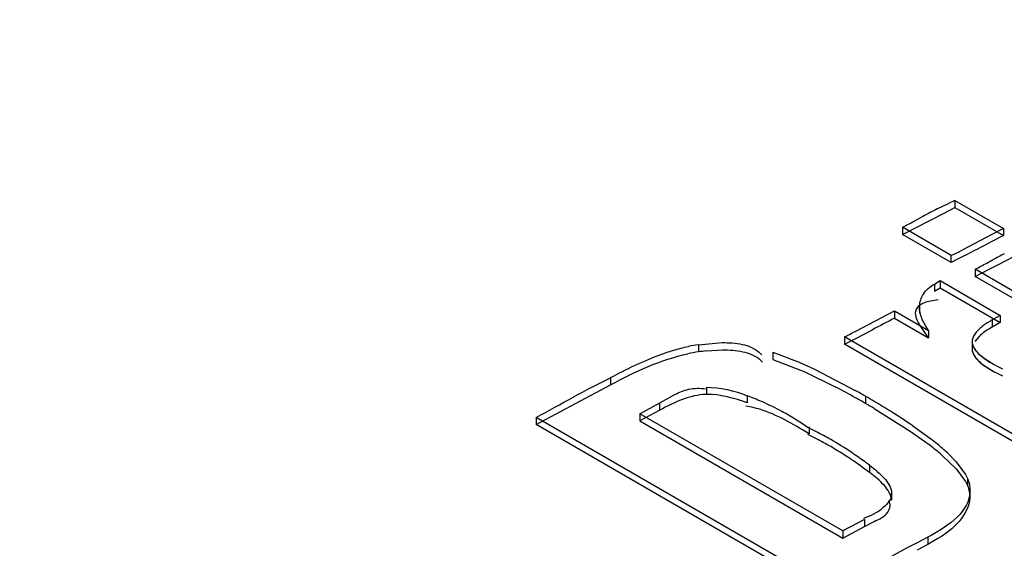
# Model space of a CAD drawing. Header units: inches. Extents: x 0 to 117, y 0 to 83.
# Tile 52 of 75: x 98.271 to 98.491, y 27.579 to 27.697. Entities that reach past the tile are written whole.
import ezdxf

# ---------------------------------------------------------------- set-up
doc = ezdxf.new("R2010")
doc.units = ezdxf.units.IN
doc.header["$LTSCALE"] = 6.4311023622
doc.header["$MEASUREMENT"] = 0
doc.layers.get('0').update_dxf_attribs({"linetype": 'CONTINUOUS'})

msp = doc.modelspace()

# ---------------------------------------------------------------- linework, layer by layer
at = {"color": 7, "linetype": 'CONTINUOUS'}
for p, q in [((98.4757733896, 27.654279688), (98.4784891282, 27.6556115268)), ((98.4797931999, 27.6562081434), (98.4797931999, 27.6546008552)), ((98.4797931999, 27.6562081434), (98.4906541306, 27.649937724)), ((98.4745818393, 27.6519364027), (98.4771874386, 27.6532670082)), ((98.4771874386, 27.6532670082), (98.4784901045, 27.6539297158)), ((98.4784901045, 27.6539297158), (98.4797926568, 27.654590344)), ((98.4797931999, 27.6546008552), (98.4906541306, 27.6483304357)), ((98.4706780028, 27.651574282), (98.471981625, 27.652274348)), ((98.4719759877, 27.6506006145), (98.4732789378, 27.6512690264)), ((98.4732789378, 27.6512690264), (98.4745818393, 27.6519364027)), ((98.46806697, 27.6485917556), (98.4719759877, 27.6506006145)), ((98.46806697, 27.6501990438), (98.46806697, 27.6485917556)), ((98.4789279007, 27.6439286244), (98.46806697, 27.6501990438)), ((98.4789279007, 27.6423213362), (98.46806697, 27.6485917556)), ((98.4880431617, 27.6485709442), (98.4815344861, 27.645150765)), ((98.4906541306, 27.649937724), (98.4880431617, 27.6485709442)), ((98.4906541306, 27.649937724), (98.4906541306, 27.6483304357)), ((98.4906541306, 27.6483304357), (98.4880485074, 27.6469993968)), ((98.4802306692, 27.6429855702), (98.4789274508, 27.6423108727)), ((98.4789279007, 27.6423213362), (98.4789279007, 27.6439286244)), ((98.4815338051, 27.6436582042), (98.4802306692, 27.6429855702)), ((98.486904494, 27.6422061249), (98.4882081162, 27.6429061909)), ((98.489505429, 27.6419008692), (98.4908083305, 27.6425682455)), ((98.4908083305, 27.6425682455), (98.4934139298, 27.6438988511)), ((98.4842934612, 27.6408308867), (98.4842934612, 27.6392235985)), ((98.5336219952, 27.6123516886), (98.4842934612, 27.6408308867)), ((98.4842934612, 27.6392235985), (98.4855964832, 27.6398935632)), ((98.4855964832, 27.6398935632), (98.4882024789, 27.6412324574)), ((98.4882024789, 27.6412324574), (98.489505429, 27.6419008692)), ((98.4751767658, 27.6375370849), (98.4765047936, 27.6382839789)), ((98.4751767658, 27.6375370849), (98.4751767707, 27.6359298)), ((98.4765047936, 27.6382839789), (98.4765047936, 27.6366766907)), ((98.4765047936, 27.6382839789), (98.4899186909, 27.6305396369)), ((98.5336219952, 27.6107444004), (98.4842934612, 27.6392235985)), ((98.4751767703, 27.6359297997), (98.4765047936, 27.6366766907)), ((98.4765047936, 27.6366766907), (98.4899186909, 27.6289323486)), ((98.4747680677, 27.6338663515), (98.4760618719, 27.6340556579)), ((98.4576138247, 27.6270342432), (98.4662921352, 27.6315168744)), ((98.4662930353, 27.6315269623), (98.4662930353, 27.629919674)), ((98.4662930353, 27.6315269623), (98.4739086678, 27.6271301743)), ((98.4718544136, 27.632586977), (98.4718544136, 27.6309796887)), ((98.4662930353, 27.629919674), (98.4739086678, 27.6255228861)), ((98.4899186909, 27.6305396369), (98.4881299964, 27.6295377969)), ((98.4881299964, 27.6295377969), (98.4881299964, 27.6279305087)), ((98.4899186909, 27.6289323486), (98.4881299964, 27.6279305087)), ((98.4899186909, 27.6305396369), (98.4899186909, 27.6289323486)), ((98.4576102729, 27.6253979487), (98.4613315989, 27.6273392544)), ((98.4739086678, 27.6255228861), (98.472281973, 27.6278567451)), ((98.4739086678, 27.6271301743), (98.4739086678, 27.6255228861)), ((98.4224680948, 27.6239850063), (98.4277680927, 27.6244437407)), ((98.4551292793, 27.6257083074), (98.4551292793, 27.6241010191)), ((98.5044578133, 27.5972291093), (98.4551292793, 27.6257083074)), ((98.4551292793, 27.6241010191), (98.4576102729, 27.6253979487)), ((98.4836227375, 27.6245701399), (98.4836227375, 27.6229628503)), ((98.4851672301, 27.6258474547), (98.4842068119, 27.6247288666)), ((98.4224680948, 27.6239850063), (98.4224680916, 27.6223777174)), ((98.4242350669, 27.6226032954), (98.4278580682, 27.6228326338)), ((98.4359191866, 27.6224184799), (98.4366593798, 27.6217030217)), ((98.4390759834, 27.6222935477), (98.4390759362, 27.6206862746)), ((98.5044578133, 27.595621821), (98.4551292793, 27.6241010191)), ((98.4843641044, 27.6227543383), (98.4852738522, 27.6217901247)), ((98.4360397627, 27.6208085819), (98.4367858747, 27.620106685)), ((98.4390759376, 27.6206862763), (98.4462104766, 27.61791948)), ((98.4852738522, 27.6217901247), (98.486502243, 27.620823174)), ((98.486502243, 27.620823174), (98.4885752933, 27.6195513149)), ((98.4462104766, 27.61791948), (98.453043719, 27.6145875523)), ((98.4484062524, 27.6185171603), (98.4575138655, 27.6137760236)), ((98.4865020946, 27.6192160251), (98.4885745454, 27.6179445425)), ((98.402815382, 27.6166388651), (98.402815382, 27.6150315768)), ((98.3862428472, 27.606150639), (98.4028146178, 27.6150107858)), ((98.4242356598, 27.6144866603), (98.4242356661, 27.6128793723)), ((98.4138493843, 27.6109893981), (98.4171939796, 27.6128652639)), ((98.4333914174, 27.6125907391), (98.4333914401, 27.6109834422)), ((98.4598026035, 27.6124756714), (98.4598026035, 27.6108683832)), ((98.4093492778, 27.6085867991), (98.4138493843, 27.6109893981)), ((98.4138493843, 27.6093821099), (98.4093492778, 27.6069795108)), ((98.4138493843, 27.6093821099), (98.4138493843, 27.6109893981)), ((98.4617451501, 27.60973399), (98.4697434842, 27.6047010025)), ((98.3862428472, 27.6077579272), (98.3862428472, 27.606150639)), ((98.4523603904, 27.5695858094), (98.3862428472, 27.6077579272)), ((98.4093492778, 27.6085867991), (98.4093492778, 27.6069795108)), ((98.4546969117, 27.5824059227), (98.4093492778, 27.6085867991)), ((98.4093492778, 27.6069795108), (98.4546969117, 27.5807986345)), ((98.4523603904, 27.5679785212), (98.3862428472, 27.606150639)), ((98.4472109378, 27.6040815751), (98.4457336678, 27.6049538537)), ((98.4472109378, 27.6056888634), (98.4472109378, 27.6040815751)), ((98.4697434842, 27.6047010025), (98.4732619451, 27.6022130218)), ((98.4703453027, 27.6058982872), (98.4745982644, 27.602802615)), ((98.4770293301, 27.599191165), (98.4800423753, 27.5962664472)), ((98.4781180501, 27.599815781), (98.4800410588, 27.5978752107)), ((98.4606904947, 27.5970720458), (98.4606904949, 27.5954647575)), ((98.4800410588, 27.5978752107), (98.482123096, 27.5950507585)), ((98.4800423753, 27.5962664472), (98.4821235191, 27.5934427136)), ((98.482123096, 27.5950507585), (98.4825785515, 27.5941311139)), ((98.4825785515, 27.5941311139), (98.4825785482, 27.5925238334)), ((98.4821235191, 27.5934427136), (98.4825785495, 27.5925238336)), ((98.4831688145, 27.5898060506), (98.4831688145, 27.5914133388)), ((98.4656424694, 27.5909257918), (98.4656424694, 27.589318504)), ((98.4595431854, 27.5849930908), (98.4546969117, 27.5824059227)), ((98.4595431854, 27.5849930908), (98.4595431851, 27.5833858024)), ((98.4546969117, 27.5807986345), (98.4595431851, 27.5833858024)), ((98.4595431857, 27.5833858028), (98.4617149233, 27.5845113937)), ((98.4546969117, 27.5824059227), (98.4546969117, 27.5807986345)), ((98.4736926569, 27.5810023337), (98.4713194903, 27.5797846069)), ((98.4736926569, 27.5810023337), (98.4736926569, 27.5793950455)), ((98.4759886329, 27.5806917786), (98.4736926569, 27.5793950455)), ((98.4689511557, 27.5786009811), (98.461841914, 27.5746112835)), ((98.4713194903, 27.5797846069), (98.4689511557, 27.5786009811)), ((98.4736926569, 27.5793950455), (98.4713226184, 27.5781333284))]:
    msp.add_line(p, q, dxfattribs=at)
for centre, radius, start, end in [((98.501315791, 27.6065334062), 0.0541268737, 113.431585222, 114.9435500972), ((98.7374743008, 27.1588971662), 0.5602744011, 118.1341619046, 118.2852723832), ((98.5500362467, 27.5097802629), 0.1624655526, 117.200075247, 118.191700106), ((98.404329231, 27.7740374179), 0.1392782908, 297.2341954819, 297.8403369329), ((98.3558978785, 27.8657454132), 0.2429891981, 297.8396426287, 298.1880659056), ((99.4519872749, 25.7594767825), 2.1194149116, 117.052942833, 117.2508717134), ((98.45398521, 27.6998883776), 0.0612757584, 294.0190841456, 295.3613949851), ((98.446907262, 27.7148249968), 0.0778045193, 295.3599636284, 296.4268032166), ((98.5886100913, 27.458275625), 0.2101609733, 117.7331785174, 118.1344707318), ((98.3721243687, 27.8563772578), 0.2429892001, 297.8396426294, 298.1880659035), ((98.7537007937, 27.1495290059), 0.5602744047, 118.1341619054, 118.2852723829), ((98.4205557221, 27.764669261), 0.139278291, 297.2341954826, 297.8403369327), ((99.095296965, 26.4100779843), 1.3724565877, 117.2778164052, 117.511081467), ((98.3635359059, 27.8003271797), 0.1971829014, 297.6784962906, 298.4968159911), ((98.427760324, 27.5859021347), 0.0368575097, 98.2554235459, 101.9927385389), ((98.427743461, 27.5876179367), 0.0367476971, 98.2536910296, 101.807227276), ((98.4298365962, 27.5716921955), 0.051218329, 96.2787532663, 98.2715376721), ((98.5034080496, 27.6452417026), 0.0310671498, 241.4799746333, 245.3023246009), ((98.5034204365, 27.6468694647), 0.0310911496, 241.4795972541, 245.2990695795), ((98.3673584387, 27.4508960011), 0.1847617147, 60.7804497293, 62.3699335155), ((98.3650939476, 27.4484442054), 0.1894097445, 59.9986783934, 60.7949597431), ((98.409672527, 27.5497941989), 0.0671266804, 66.4014428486, 69.3079404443), ((98.4116485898, 27.554238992), 0.0622625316, 61.7447735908, 66.43037869), ((98.3650979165, 27.4468419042), 0.1894034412, 59.9989638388, 60.7823115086), ((98.3492286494, 27.4208972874), 0.2211987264, 59.4250831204, 60.0075994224), ((98.3638152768, 27.4455868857), 0.1925221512, 58.7768369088, 59.425038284), ((98.4288313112, 27.5839163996), 0.0266951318, 77.2244895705, 80.862994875), ((98.4147783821, 27.5600950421), 0.0556226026, 58.2439106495, 61.7289264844), ((98.3492290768, 27.419290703), 0.2211979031, 59.4249201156, 60.0076041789), ((98.3757133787, 27.465215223), 0.1695692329, 58.0648817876, 58.7768108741), ((98.3939970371, 27.4942898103), 0.1352239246, 55.6250507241, 58.1229854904), ((98.4172844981, 27.5641820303), 0.050828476, 56.326513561, 58.221300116), ((98.4192274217, 27.5670956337), 0.0473264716, 54.3098406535, 56.32826565), ((98.4154512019, 27.5396359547), 0.073017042, 62.9096800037, 64.4516378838), ((98.4149849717, 27.5387260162), 0.0740394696, 61.421939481, 62.9091390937), ((98.4151341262, 27.5375262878), 0.0736114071, 62.8760288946, 64.395917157), ((98.4143556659, 27.5360275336), 0.0753002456, 59.9905509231, 62.8687707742), ((98.4142601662, 27.537396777), 0.0755534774, 59.9976917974, 61.4214460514), ((98.4118665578, 27.5333363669), 0.0802667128, 56.1337520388, 59.967332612), ((98.4371057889, 27.5547543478), 0.0609452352, 50.5208064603, 52.034778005), ((98.4123653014, 27.5325907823), 0.0792717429, 57.3744494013, 59.9871714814), ((98.4306634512, 27.5448912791), 0.0714171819, 52.0327257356, 53.3822165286), ((98.4371152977, 27.553158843), 0.0609300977, 50.5187121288, 52.032813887), ((98.4423708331, 27.5611460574), 0.0526642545, 48.8465252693, 50.5208253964), ((98.4423791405, 27.5595486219), 0.052651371, 48.8444056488, 50.5187285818), ((98.4467567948, 27.5661644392), 0.0459993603, 47.0174253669, 48.8464254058), ((98.4099364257, 27.5287683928), 0.0838005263, 56.188177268, 57.3848413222), ((98.4049706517, 27.5214689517), 0.0926287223, 53.0197579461, 56.1485822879), ((98.4064532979, 27.5252206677), 0.0900220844, 53.9972706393, 56.1513646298), ((98.4012765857, 27.5180521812), 0.098864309, 53.0610163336, 54.0122828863), ((98.4766154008, 27.5914314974), 0.0065319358, 351.3348862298, 359.8459059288)]:
    msp.add_arc(centre, radius, start, end, dxfattribs=at)
for points, knots in [([(98.4112778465, 27.9371289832), (98.334366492, 27.9031680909), (98.0168345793, 27.7517268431), (97.7164617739, 27.5653953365), (97.4986660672, 27.4099293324)], [0, 0, 0, 0, 0.2390778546, 1, 1, 1, 1]), ([(98.4718796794, 27.6325858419), (98.4719245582, 27.6335280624), (98.4725910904, 27.6355829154), (98.4742165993, 27.6369869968), (98.4751767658, 27.6375370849)], [0, 0, 0, 0, 0.4601705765, 1, 1, 1, 1]), ([(98.4709853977, 27.6310047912), (98.4709778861, 27.6316345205), (98.4719199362, 27.6333322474), (98.4737238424, 27.6336716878), (98.4747680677, 27.6338663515)], [0, 0, 0, 0, 0.3722093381, 1, 1, 1, 1]), ([(98.472281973, 27.6278567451), (98.4719438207, 27.6283710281), (98.4713518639, 27.629347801), (98.4709917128, 27.6304753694), (98.4709853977, 27.6310047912)], [0, 0, 0, 0, 0.5375715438, 1, 1, 1, 1]), ([(98.4739086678, 27.6271301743), (98.4733402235, 27.6279779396), (98.4723058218, 27.6296562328), (98.4718347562, 27.6316426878), (98.4718796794, 27.6325858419)], [0, 0, 0, 0, 0.5194612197, 1, 1, 1, 1]), ([(98.4881299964, 27.6295377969), (98.4873381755, 27.6290994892), (98.4858966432, 27.6281888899), (98.4846350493, 27.6269900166), (98.4841970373, 27.626321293)], [0, 0, 0, 0, 0.5309880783, 1, 1, 1, 1]), ([(98.4881299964, 27.6279305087), (98.4875862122, 27.6276295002), (98.4865517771, 27.6269997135), (98.4855939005, 27.626252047), (98.4851672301, 27.6258474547)], [0, 0, 0, 0, 0.5138638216, 1, 1, 1, 1]), ([(98.4277680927, 27.6244437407), (98.4292754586, 27.6244641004), (98.4321177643, 27.6243129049), (98.4348857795, 27.6232576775), (98.4359191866, 27.6224184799)], [0, 0, 0, 0, 0.5310472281, 1, 1, 1, 1]), ([(98.4841970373, 27.626321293), (98.4840211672, 27.6260527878), (98.4837300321, 27.6254960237), (98.4836187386, 27.6248703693), (98.4836227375, 27.6245701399)], [0, 0, 0, 0, 0.5166761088, 1, 1, 1, 1]), ([(98.4836227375, 27.6245701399), (98.4836269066, 27.624257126), (98.483791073, 27.6235952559), (98.4841508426, 27.6230309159), (98.4843641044, 27.6227543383)], [0, 0, 0, 0, 0.4726641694, 1, 1, 1, 1]), ([(98.4836227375, 27.6245701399), (98.4836354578, 27.623615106), (98.485129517, 27.6216390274), (98.48693686, 27.6204879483), (98.4880133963, 27.6198664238)], [0, 0, 0, 0, 0.4345025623, 1, 1, 1, 1]), ([(98.4137117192, 27.6216636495), (98.4147544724, 27.6220550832), (98.4168998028, 27.6227880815), (98.4190969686, 27.6233528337), (98.4202241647, 27.6235881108)], [0, 0, 0, 0, 0.4916816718, 1, 1, 1, 1]), ([(98.4278580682, 27.6228326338), (98.429369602, 27.6228476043), (98.4322194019, 27.6226842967), (98.4349936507, 27.6216384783), (98.4360397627, 27.6208085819)], [0, 0, 0, 0, 0.5309611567, 1, 1, 1, 1]), ([(98.4836227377, 27.6229628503), (98.4836269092, 27.6226496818), (98.4837912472, 27.6219874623), (98.4841513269, 27.6214228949), (98.484364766, 27.6211462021)], [0, 0, 0, 0, 0.4726448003, 1, 1, 1, 1]), ([(98.4836227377, 27.6229628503), (98.4836354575, 27.6220079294), (98.4851292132, 27.6200320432), (98.4869363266, 27.6188810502), (98.4880127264, 27.6182596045)], [0, 0, 0, 0, 0.4345046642, 1, 1, 1, 1]), ([(98.484364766, 27.6211462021), (98.4846443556, 27.6207837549), (98.4853244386, 27.6200932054), (98.4860886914, 27.6195056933), (98.4865020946, 27.6192160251)], [0, 0, 0, 0, 0.4755680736, 1, 1, 1, 1]), ([(98.4171939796, 27.6128652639), (98.4181812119, 27.6133713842), (98.4203972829, 27.6142864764), (98.4228364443, 27.6143337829), (98.4240770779, 27.6141340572)], [0, 0, 0, 0, 0.4688928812, 1, 1, 1, 1]), ([(98.4606904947, 27.5970720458), (98.4618691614, 27.5961860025), (98.4639381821, 27.5945526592), (98.465552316, 27.592126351), (98.4656424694, 27.5909257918)], [0, 0, 0, 0, 0.550517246, 1, 1, 1, 1]), ([(98.4656424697, 27.5893185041), (98.4655523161, 27.5905190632), (98.4639381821, 27.592945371), (98.4618691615, 27.5945787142), (98.4606904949, 27.5954647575)], [0, 0, 0, 0, 0.4494827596, 1, 1, 1, 1]), ([(98.4825785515, 27.5941311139), (98.4827649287, 27.5936977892), (98.4830517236, 27.5928054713), (98.4831485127, 27.5918724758), (98.483147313, 27.5914139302)], [0, 0, 0, 0, 0.5070728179, 1, 1, 1, 1]), ([(98.4825785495, 27.5925238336), (98.4827636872, 27.592093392), (98.483035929, 27.5911986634), (98.4830954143, 27.5902659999), (98.4830755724, 27.5898090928)], [0, 0, 0, 0, 0.5060644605, 1, 1, 1, 1]), ([(98.4656424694, 27.5909257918), (98.4657393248, 27.5896359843), (98.463490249, 27.5869486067), (98.4608931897, 27.5857216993), (98.4593183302, 27.5851879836)], [0, 0, 0, 0, 0.437522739, 1, 1, 1, 1]), ([(98.4617149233, 27.5845113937), (98.462811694, 27.5850924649), (98.4649489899, 27.5857981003), (98.4655130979, 27.5884904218), (98.4650143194, 27.5891939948)], [0, 0, 0, 0, 0.5900240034, 1, 1, 1, 1])]:
    msp.add_open_spline(points, degree=3, knots=knots, dxfattribs=at)
for points in [[(98.4390759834, 27.6222935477), (98.4422636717, 27.6212467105), (98.4453749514, 27.6199553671), (98.4484062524, 27.6185171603)], [(98.402815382, 27.6150315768), (98.4082920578, 27.6179529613), (98.4140296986, 27.6206674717), (98.420101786, 27.6219551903)], [(98.402815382, 27.6166388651), (98.4063444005, 27.6185213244), (98.4099671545, 27.6202579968), (98.4137117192, 27.6216636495)], [(98.3862428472, 27.6077579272), (98.3917580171, 27.6107269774), (98.3971681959, 27.6139048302), (98.4028138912, 27.6166174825)], [(98.4242356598, 27.6144866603), (98.4273518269, 27.6145423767), (98.430476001, 27.6136925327), (98.4333914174, 27.6125907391)], [(98.4242356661, 27.6128793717), (98.4205831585, 27.6128140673), (98.4170728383, 27.6111009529), (98.4138493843, 27.6093821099)], [(98.4333914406, 27.6109834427), (98.4304760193, 27.6120852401), (98.4273518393, 27.6129350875), (98.4242356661, 27.6128793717)], [(98.4457336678, 27.6049538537), (98.4422796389, 27.6070242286), (98.438661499, 27.6090590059), (98.4347344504, 27.6099506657)], [(98.4830727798, 27.5904474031), (98.4824050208, 27.5860607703), (98.4776099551, 27.5830863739), (98.4736926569, 27.5810023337)], [(98.4830755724, 27.5898090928), (98.4829085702, 27.5859634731), (98.4792802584, 27.5826872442), (98.4759886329, 27.5806917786)]]:
    msp.add_open_spline(points, degree=3, dxfattribs=at)

doc.saveas('drawing.dxf')
